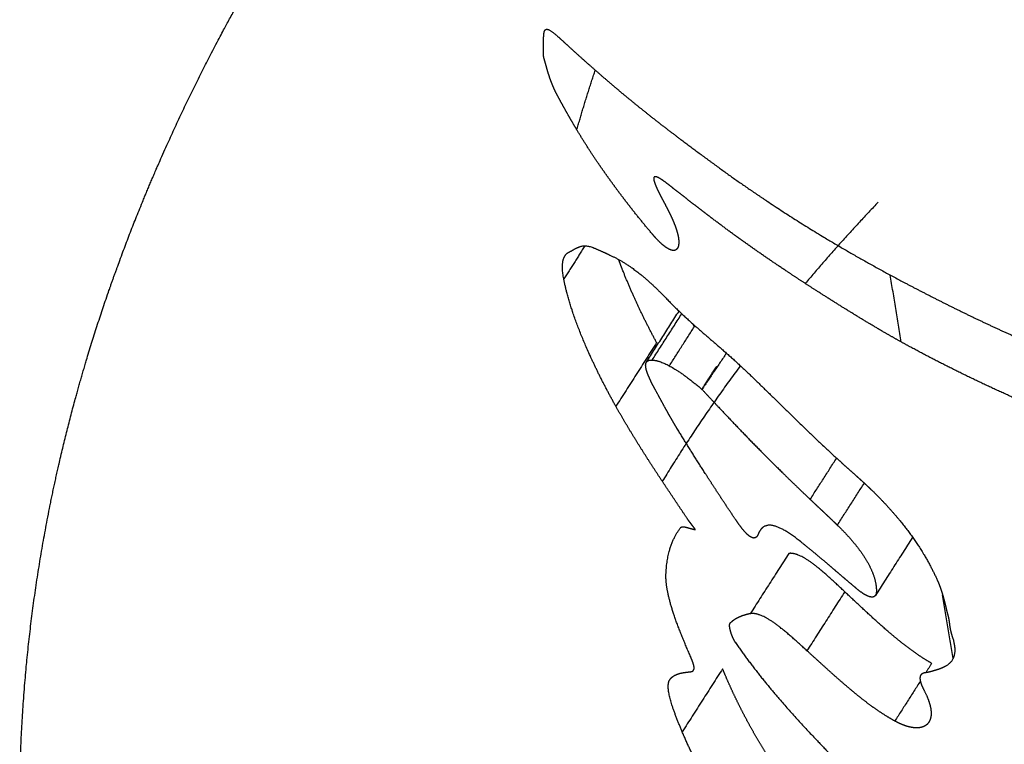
# Model space of a CAD drawing. Header units: millimetres. Extents: x 364 to 1163, y -230 to 1292.
# Tile 11 of 39: x 1050.894 to 1051.338, y -196.241 to -195.915. Entities that reach past the tile are written whole.
import ezdxf

# ---------------------------------------------------------------- set-up
doc = ezdxf.new("R2010")
doc.units = ezdxf.units.MM
doc.layers.add('Make2D$Visible$Curves', color=7, linetype='Continuous', true_color=0x000000)
doc.layers.add('Make2D$Visible$Tangents', color=7, linetype='Continuous', true_color=0x000000)

msp = doc.modelspace()

# ---------------------------------------------------------------- linework, layer by layer
at = {"layer": 'Make2D$Visible$Curves', "color": 18, "lineweight": -3, "true_color": 0x000000}
for points, weights, knots in [([(1050.90287, -196.37647), (1050.89546, -196.33147), (1050.89276, -196.28538), (1050.89664, -196.20105), (1050.90155, -196.16299), (1050.9097, -196.12495), (1050.91187, -196.11487), (1050.91426, -196.10479), (1050.92163, -196.07637), (1050.92714, -196.05807), (1050.93741, -196.02811), (1050.94174, -196.01639), (1050.95282, -195.98851), (1050.95983, -195.97239), (1050.98646, -195.91623), (1051.00902, -195.87699), (1051.03485, -195.83911)], [3727.26542228, 3727.46255208, 3727.66151107, 3728.01857219, 3728.1771807, 3728.3328214, 3728.37409555, 3728.41518769, 3728.53067933, 3728.60458482, 3728.72485394, 3728.77168344, 3728.88275076, 3728.9466098, 3729.16797066, 3729.32060119, 3729.46652587], [0, 0, 0, 0, 0.973718, 0.973718, 1.762852, 1.762852, 1.762852, 1.971992, 1.971992, 2.353587, 2.353587, 2.59999, 2.59999, 2.942908, 2.942908, 3.80468, 3.80468, 3.80468, 3.80468]), ([(1051.13028, -195.92622), (1051.13026, -195.9246), (1051.13023, -195.92297), (1051.13048, -195.92012), (1051.13082, -195.91891), (1051.13305, -195.91928), (1051.13468, -195.92063), (1051.13792, -195.92343), (1051.1396, -195.92499), (1051.1413, -195.92655)], [3721.66254263, 3721.64756168, 3721.63263118, 3721.60151638, 3721.58464694, 3721.55211227, 3721.53864264, 3721.51403755, 3721.50256698, 3721.49120076], [0, 0, 0, 0, 0.0553051, 0.0553051, 0.1106103, 0.1106103, 0.1659154, 0.1659154, 0.2212205, 0.2212205, 0.2212205, 0.2212205]), ([(1051.1306, -195.9327), (1051.13036, -195.93187), (1051.13024, -195.93114), (1051.13018, -195.9305), (1051.13013, -195.92987), (1051.13014, -195.92931), (1051.13016, -195.92878), (1051.1302, -195.92793), (1051.13029, -195.92714), (1051.13028, -195.92622)], [3721.71865988, 3721.71466202, 3721.70975905, 3721.70462425, 3721.69954647, 3721.69417077, 3721.68875141, 3721.68000968, 3721.67106796, 3721.66254263], [0, 0, 0, 0, 0.01984894, 0.01984894, 0.01984894, 0.03935367, 0.03935367, 0.03935367, 0.07079676, 0.07079676, 0.07079676, 0.07079676]), ([(1051.1413, -195.92655), (1051.14909, -195.93371), (1051.15723, -195.94087), (1051.1657, -195.94792), (1051.16994, -195.95146), (1051.17427, -195.95497), (1051.17867, -195.95845), (1051.18307, -195.96193), (1051.18756, -195.96537), (1051.19211, -195.96877)], [3721.49120076, 3721.43910092, 3721.38882765, 3721.34012956, 3721.31571003, 3721.29167719, 3721.26798861, 3721.24428299, 3721.22091784, 3721.19784445], [0, 0, 0, 0, 0.2495542, 0.2495542, 0.2495542, 0.3746646, 0.3746646, 0.3746646, 0.4998646, 0.4998646, 0.4998646, 0.4998646]), ([(1051.13616, -195.9483), (1051.13527, -195.94661), (1051.13452, -195.9449), (1051.1339, -195.9433), (1051.13333, -195.94183), (1051.13286, -195.94042), (1051.13243, -195.93907), (1051.13175, -195.93688), (1051.13119, -195.93481), (1051.1306, -195.9327)], [3721.77465046, 3721.77319915, 3721.7693552, 3721.76442486, 3721.75989173, 3721.75439745, 3721.74854839, 3721.73914636, 3721.72872666, 3721.71865988], [0, 0, 0, 0, 0.0339584, 0.0339584, 0.0339584, 0.0649085, 0.0649085, 0.0649085, 0.1145669, 0.1145669, 0.1145669, 0.1145669]), ([(1051.15432, -195.97865), (1051.15107, -195.97385), (1051.14793, -195.9689), (1051.14492, -195.96388), (1051.14339, -195.96133), (1051.1419, -195.95875), (1051.14044, -195.95615), (1051.13898, -195.95355), (1051.13755, -195.95093), (1051.13616, -195.9483)], [3721.77605603, 3721.78002383, 3721.7818111, 3721.78160846, 3721.7815052, 3721.78088165, 3721.77973351, 3721.77857953, 3721.77689443, 3721.77465046], [0, 0, 0, 0, 0.1020772, 0.1020772, 0.1020772, 0.1540204, 0.1540204, 0.1540204, 0.2062289, 0.2062289, 0.2062289, 0.2062289]), ([(1051.19211, -195.96877), (1051.19969, -195.97442), (1051.20756, -195.98033), (1051.22365, -195.99169), (1051.23189, -195.99725), (1051.25717, -196.01349), (1051.27478, -196.02372), (1051.29307, -196.03335)], [3721.19784445, 3721.15944876, 3721.12427442, 3721.05446875, 3721.02056017, 3720.92141827, 3720.85873586, 3720.79984586], [0, 0, 0, 0, 0.2081698, 0.2081698, 0.4163396, 0.4163396, 0.8326792, 0.8326792, 0.8326792, 0.8326792]), ([(1051.1794, -196.01156), (1051.17504, -196.00642), (1051.17077, -196.00111), (1051.1666, -195.99566), (1051.1645, -195.99291), (1051.16242, -195.99012), (1051.16038, -195.98728), (1051.15833, -195.98445), (1051.15631, -195.98157), (1051.15432, -195.97865)], [3721.72730562, 3721.73795147, 3721.74762865, 3721.75589999, 3721.76006589, 3721.76387627, 3721.76725784, 3721.77064888, 3721.77361129, 3721.77605603], [-0.2471634, -0.2471634, -0.2471634, -0.2471634, -0.1240976, -0.1240976, -0.1240976, -0.0621376, -0.0621376, -0.0621376, 0, 0, 0, 0]), ([(1051.18729, -195.98966), (1051.18577, -195.98846), (1051.18426, -195.98731), (1051.18287, -195.98647), (1051.1824, -195.98618), (1051.18195, -195.98593), (1051.18153, -195.98576), (1051.1811, -195.98558), (1051.18071, -195.98548), (1051.18041, -195.98554), (1051.18022, -195.98558), (1051.18007, -195.98568), (1051.17998, -195.98586), (1051.17989, -195.98604), (1051.17987, -195.98631), (1051.17989, -195.98661), (1051.17992, -195.98703), (1051.18005, -195.98754), (1051.18022, -195.98807), (1051.18055, -195.9891), (1051.18105, -195.99024), (1051.18159, -195.99138), (1051.1822, -195.99268), (1051.18288, -195.994), (1051.18359, -195.99532)], [3721.43612187, 3721.44395311, 3721.45231266, 3721.46202003, 3721.4652985, 3721.46876136, 3721.47245234, 3721.47617326, 3721.48021999, 3721.48441271, 3721.48711801, 3721.48993775, 3721.49264775, 3721.49536414, 3721.49802902, 3721.500446, 3721.50370001, 3721.50660892, 3721.50915463, 3721.51404882, 3721.51786251, 3721.52116194, 3721.52489471, 3721.52800247, 3721.53081506], [0, 0, 0, 0, 0.0426955, 0.0426955, 0.0426955, 0.0570946, 0.0570946, 0.0570946, 0.071712, 0.071712, 0.071712, 0.0811392, 0.0811392, 0.0811392, 0.0905922, 0.0905922, 0.0905922, 0.1033056, 0.1033056, 0.1033056, 0.1277092, 0.1277092, 0.1277092, 0.1551681, 0.1551681, 0.1551681, 0.1551681]), ([(1051.20651, -196.00455), (1051.20487, -196.00331), (1051.20324, -196.00206), (1051.20161, -196.00082), (1051.19918, -195.99895), (1051.19676, -195.99708), (1051.19438, -195.99521), (1051.19199, -195.99335), (1051.18962, -195.99149), (1051.18729, -195.98966)], [3721.34356923, 3721.35099851, 3721.35846762, 3721.36599958, 3721.37730048, 3721.38874388, 3721.40040358, 3721.41206896, 3721.4239527, 3721.43612187], [-0.1746332, -0.1746332, -0.1746332, -0.1746332, -0.1309928, -0.1309928, -0.1309928, -0.0655133, -0.0655133, -0.0655133, 0, 0, 0, 0]), ([(1051.18359, -195.99532), (1051.18461, -195.99722), (1051.18562, -195.99912), (1051.18655, -196.001), (1051.18741, -196.00272), (1051.18821, -196.00444), (1051.1889, -196.00608), (1051.18984, -196.00837), (1051.19057, -196.01057), (1051.19091, -196.01244), (1051.19105, -196.01318), (1051.19113, -196.01387), (1051.19116, -196.01451)], [3721.53081506, 3721.53489119, 3721.53921897, 3721.54423073, 3721.5488349, 3721.55404685, 3721.56015123, 3721.56863188, 3721.57915019, 3721.5912728, 3721.59609815, 3721.60119556, 3721.60646871], [0, 0, 0, 0, 0.0396154, 0.0396154, 0.0396154, 0.0760661, 0.0760661, 0.0760661, 0.1271105, 0.1271105, 0.1271105, 0.1472597, 0.1472597, 0.1472597, 0.1472597]), ([(1051.25209, -196.03618), (1051.24813, -196.03363), (1051.24421, -196.03107), (1051.24033, -196.02849), (1051.2345, -196.02462), (1051.22878, -196.0207), (1051.22314, -196.01672), (1051.2175, -196.01273), (1051.21196, -196.00868), (1051.20651, -196.00455)], [3721.15674098, 3721.17131509, 3721.18619531, 3721.20133275, 3721.22406133, 3721.24737429, 3721.27111612, 3721.29488038, 3721.31908007, 3721.34356923], [-0.3856595, -0.3856595, -0.3856595, -0.3856595, -0.2893528, -0.2893528, -0.2893528, -0.1447444, -0.1447444, -0.1447444, 0, 0, 0, 0]), ([(1051.19116, -196.01451), (1051.1912, -196.01568), (1051.19109, -196.01669), (1051.19076, -196.01744), (1051.19049, -196.01807), (1051.19005, -196.01851), (1051.18945, -196.01868), (1051.18884, -196.01886), (1051.18804, -196.01875), (1051.18712, -196.01834), (1051.18633, -196.01799), (1051.18542, -196.01741), (1051.18449, -196.01667), (1051.1833, -196.01573), (1051.18204, -196.0145), (1051.18081, -196.01316), (1051.18034, -196.01265), (1051.17987, -196.01211), (1051.1794, -196.01156)], [3721.60646871, 3721.61604178, 3721.62630704, 3721.63682282, 3721.64565277, 3721.6548507, 3721.66374163, 3721.67269176, 3721.68158242, 3721.68940513, 3721.69620719, 3721.70238728, 3721.70757747, 3721.71421339, 3721.71944188, 3721.7233382, 3721.72483525, 3721.72615215, 3721.72730562], [0, 0, 0, 0, 0.0367361, 0.0367361, 0.0367361, 0.0676413, 0.0676413, 0.0676413, 0.0988748, 0.0988748, 0.0988748, 0.1259355, 0.1259355, 0.1259355, 0.1605339, 0.1605339, 0.1605339, 0.1737199, 0.1737199, 0.1737199, 0.1737199]), ([(1051.15309, -196.01767), (1051.15753, -196.01967), (1051.16201, -196.02141), (1051.17271, -196.02817), (1051.17889, -196.03339), (1051.18546, -196.04029)], [3722.15515508, 3722.10471393, 3722.05387482, 3721.96382862, 3721.92702526, 3721.90398083], [0, 0, 0, 0, 0.1830886, 0.1830886, 0.3661772, 0.3661772, 0.3661772, 0.3661772]), ([(1051.18119, -196.06028), (1051.17563, -196.04998), (1051.17063, -196.03946), (1051.16573, -196.02722), (1051.16489, -196.02502), (1051.16411, -196.02286)], [3722.81319823, 3722.80923175, 3722.79707268, 3722.76776159, 3722.76181226, 3722.75524918], [-0.4099271, -0.4099271, -0.4099271, -0.4099271, -0.2049635, -0.2049635, -0.1594616, -0.1594616, -0.1594616, -0.1594616]), ([(1051.16283, -196.08899), (1051.15712, -196.07881), (1051.15199, -196.06841), (1051.14385, -196.04873), (1051.14082, -196.03931), (1051.13935, -196.03161)], [3722.66758541, 3722.66266591, 3722.64945208, 3722.6002828, 3722.56318795, 3722.51489549], [0, 0, 0, 0, 0.2041197, 0.2041197, 0.4082393, 0.4082393, 0.4082393, 0.4082393]), ([(1051.29307, -196.03335), (1051.30364, -196.03892), (1051.31447, -196.0444), (1051.32551, -196.04967), (1051.33104, -196.05231), (1051.33663, -196.0549), (1051.34226, -196.05741), (1051.3479, -196.05993), (1051.35359, -196.06238), (1051.35932, -196.06474)], [3720.79984586, 3720.76589642, 3720.7339301, 3720.70328097, 3720.68792006, 3720.67288452, 3720.65808418, 3720.64327417, 3720.62869706, 3720.6142609], [-0.4816599, -0.4816599, -0.4816599, -0.4816599, -0.2411321, -0.2411321, -0.2411321, -0.1206058, -0.1206058, -0.1206058, 0, 0, 0, 0]), ([(1051.29528, -196.06212), (1051.29158, -196.06012), (1051.2879, -196.05805), (1051.28424, -196.05594), (1051.27876, -196.05277), (1051.27333, -196.0495), (1051.26797, -196.04619), (1051.2626, -196.04288), (1051.25731, -196.03952), (1051.25209, -196.03618)], [3721.01285872, 3721.02458222, 3721.03622651, 3721.0478985, 3721.06542018, 3721.08300877, 3721.10102366, 3721.11905131, 3721.13751121, 3721.15674098], [0, 0, 0, 0, 0.084317, 0.084317, 0.084317, 0.2108932, 0.2108932, 0.2108932, 0.337563, 0.337563, 0.337563, 0.337563]), ([(1051.19822, -196.05308), (1051.19803, -196.05273), (1051.19784, -196.05238), (1051.19766, -196.05202), (1051.19765, -196.052), (1051.19764, -196.05197), (1051.19762, -196.05194)], [3722.47808481, 3722.47758124, 3722.4770449, 3722.47647086, 3722.47642704, 3722.47638299, 3722.47633872], [0, 0, 0, 0, 0.007130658, 0.007130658, 0.007130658, 0.007679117, 0.007679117, 0.007679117, 0.007679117]), ([(1051.35881, -196.0924), (1051.35333, -196.09009), (1051.3479, -196.08774), (1051.34251, -196.08533), (1051.33443, -196.08173), (1051.32645, -196.07801), (1051.31858, -196.07415), (1051.31071, -196.07028), (1051.30294, -196.06628), (1051.29528, -196.06212)], [3720.82997434, 3720.84403326, 3720.85845615, 3720.87318489, 3720.89530628, 3720.91812365, 3720.94144531, 3720.96479852, 3720.98866554, 3721.01285872], [-0.4646432, -0.4646432, -0.4646432, -0.4646432, -0.3486583, -0.3486583, -0.3486583, -0.1744476, -0.1744476, -0.1744476, 0, 0, 0, 0]), ([(1051.18034, -196.08103), (1051.1802, -196.08077), (1051.18005, -196.08051), (1051.17991, -196.08025), (1051.17894, -196.07842), (1051.17803, -196.07658), (1051.17735, -196.07486), (1051.17698, -196.07394), (1051.17668, -196.07304), (1051.17649, -196.07226), (1051.17627, -196.07134), (1051.1762, -196.07055), (1051.17629, -196.06996), (1051.17634, -196.0696), (1051.17645, -196.0693), (1051.1766, -196.06907)], [3722.3363174, 3722.33592108, 3722.33550655, 3722.33507181, 3722.33204389, 3722.3280324, 3722.32207739, 3722.31887366, 3722.31502715, 3722.31055117, 3722.30536208, 3722.29914841, 3722.29262445, 3722.2885726, 3722.2843492, 3722.280082], [-0.1510214, -0.1510214, -0.1510214, -0.1510214, -0.1456906, -0.1456906, -0.1456906, -0.1082837, -0.1082837, -0.1082837, -0.088175, -0.088175, -0.088175, -0.0647256, -0.0647256, -0.0647256, -0.0502386, -0.0502386, -0.0502386, -0.0502386]), ([(1051.1766, -196.06907), (1051.17669, -196.06893), (1051.1768, -196.0688), (1051.17691, -196.0687), (1051.17747, -196.06821), (1051.17829, -196.0681), (1051.17919, -196.06814)], [3722.280082, 3722.27754404, 3722.27499057, 3722.27244849, 3722.2601566, 3722.24779791, 3722.23586754], [-0.05023856, -0.05023856, -0.05023856, -0.05023856, -0.0416222, -0.0416222, -0.0416222, 0, 0, 0, 0]), ([(1051.19033, -196.09884), (1051.18942, -196.09736), (1051.18855, -196.09588), (1051.18769, -196.09439), (1051.18684, -196.09291), (1051.18601, -196.09143), (1051.18519, -196.08994), (1051.18355, -196.08698), (1051.18195, -196.08401), (1051.18034, -196.08103)], [3722.36119365, 3722.35990899, 3722.35827713, 3722.35640954, 3722.35454679, 3722.35244869, 3722.35022779, 3722.34578885, 3722.34085708, 3722.3363174], [0, 0, 0, 0, 0.0303731, 0.0303731, 0.0303731, 0.0606607, 0.0606607, 0.0606607, 0.1211921, 0.1211921, 0.1211921, 0.1211921]), ([(1051.20162, -196.08136), (1051.20845, -196.08867), (1051.21425, -196.09485), (1051.22014, -196.10097), (1051.22603, -196.10707), (1051.23202, -196.11312), (1051.23811, -196.11909), (1051.24216, -196.12307), (1051.24626, -196.12701), (1051.2504, -196.13093)], [3722.06404558, 3722.04553684, 3722.03198634, 3722.01891504, 3722.00585591, 3721.99327206, 3721.98119239, 3721.97314646, 3721.96532317, 3721.95773108], [-0.4231436, -0.4231436, -0.4231436, -0.4231436, -0.2579584, -0.2579584, -0.2579584, -0.1031254, -0.1031254, -0.1031254, 0, 0, 0, 0]), ([(1051.19515, -196.1398), (1051.18955, -196.13147), (1051.18393, -196.12316), (1051.17849, -196.11474), (1051.17577, -196.11053), (1051.17309, -196.10629), (1051.17048, -196.10201), (1051.16785, -196.09771), (1051.16529, -196.09337), (1051.16283, -196.08899)], [3722.66308073, 3722.66333471, 3722.66644564, 3722.6685259, 3722.66956559, 3722.67035349, 3722.67037925, 3722.6704051, 3722.66966231, 3722.66758541], [0, 0, 0, 0, 0.1750274, 0.1750274, 0.1750274, 0.262499, 0.262499, 0.262499, 0.350316, 0.350316, 0.350316, 0.350316]), ([(1051.21688, -196.1402), (1051.21459, -196.1368), (1051.21231, -196.13339), (1051.21006, -196.12996), (1051.20781, -196.12654), (1051.20557, -196.1231), (1051.20336, -196.11965), (1051.19894, -196.11276), (1051.19459, -196.10582), (1051.19033, -196.09884)], [3722.39469687, 3722.3920967, 3722.38944097, 3722.38673519, 3722.38402986, 3722.38127439, 3722.37847439, 3722.37287734, 3722.3671017, 3722.36119365], [0, 0, 0, 0, 0.0717891, 0.0717891, 0.0717891, 0.1435663, 0.1435663, 0.1435663, 0.2870504, 0.2870504, 0.2870504, 0.2870504]), ([(1051.2634, -196.11336), (1051.26576, -196.11551), (1051.26815, -196.11762), (1051.27054, -196.11976), (1051.27174, -196.12082), (1051.27294, -196.1219), (1051.27413, -196.12299), (1051.27533, -196.12409), (1051.27652, -196.1252), (1051.2777, -196.12634)], [3721.6901569, 3721.68653995, 3721.68260626, 3721.67916558, 3721.67744446, 3721.67584639, 3721.67447905, 3721.67310824, 3721.67196868, 3721.67117442], [-0.1149753, -0.1149753, -0.1149753, -0.1149753, -0.0575424, -0.0575424, -0.0575424, -0.0288113, -0.0288113, -0.0288113, 0, 0, 0, 0]), ([(1051.2777, -196.12634), (1051.28421, -196.13262), (1051.29036, -196.13952), (1051.30056, -196.15348), (1051.30461, -196.16052), (1051.30762, -196.16721)], [3721.67117442, 3721.66691891, 3721.67258362, 3721.70388611, 3721.72915312, 3721.75965713], [0, 0, 0, 0, 0.1587669, 0.1587669, 0.3175339, 0.3175339, 0.3175339, 0.3175339]), ([(1051.2504, -196.13093), (1051.25192, -196.13237), (1051.25345, -196.13381), (1051.25498, -196.13525), (1051.25651, -196.13669), (1051.25804, -196.13813), (1051.25958, -196.1396), (1051.2606, -196.14057), (1051.26162, -196.14155), (1051.26264, -196.14254)], [3721.95773108, 3721.95491024, 3721.95212257, 3721.94947718, 3721.9468337, 3721.9443314, 3721.94208386, 3721.94058799, 3721.93920473, 3721.93796999], [0, 0, 0, 0, 0.0379296, 0.0379296, 0.0379296, 0.0758347, 0.0758347, 0.0758347, 0.1010629, 0.1010629, 0.1010629, 0.1010629]), ([(1051.1987, -196.14455), (1051.19834, -196.14407), (1051.19798, -196.14359), (1051.19762, -196.14312), (1051.19726, -196.14265), (1051.19689, -196.14217), (1051.19653, -196.1417), (1051.19606, -196.14108), (1051.19559, -196.14045), (1051.19515, -196.1398)], [3722.65845857, 3722.65891345, 3722.65943294, 3722.65998734, 3722.66054166, 3722.66113422, 3722.66167221, 3722.66237412, 3722.66298331, 3722.66308073], [0, 0, 0, 0, 0.01056268, 0.01056268, 0.01056268, 0.02112321, 0.02112321, 0.02112321, 0.03493094, 0.03493094, 0.03493094, 0.03493094]), ([(1051.227, -196.14652), (1051.22671, -196.14725), (1051.22633, -196.14789), (1051.2257, -196.14818), (1051.2254, -196.14832), (1051.22503, -196.14838), (1051.22458, -196.14828), (1051.22424, -196.1482), (1051.22384, -196.14804), (1051.22342, -196.14777), (1051.22293, -196.14747), (1051.2224, -196.14703), (1051.22188, -196.14653), (1051.22136, -196.14603), (1051.22084, -196.14546), (1051.22034, -196.14487), (1051.21911, -196.14341), (1051.21796, -196.1418), (1051.21688, -196.1402)], [3722.33347688, 3722.34293999, 3722.35272982, 3722.36231902, 3722.36693217, 3722.37157652, 3722.37582196, 3722.37904095, 3722.38208713, 3722.38463244, 3722.38753513, 3722.38985787, 3722.39150611, 3722.39313761, 3722.39419317, 3722.39485311, 3722.39648137, 3722.39593207, 3722.39469687], [-0.1236211, -0.1236211, -0.1236211, -0.1236211, -0.0901381, -0.0901381, -0.0901381, -0.0740187, -0.0740187, -0.0740187, -0.061776, -0.061776, -0.061776, -0.0477813, -0.0477813, -0.0477813, -0.0340227, -0.0340227, -0.0340227, 0, 0, 0, 0]), ([(1051.19207, -196.1436), (1051.19237, -196.14323), (1051.19289, -196.14318), (1051.19346, -196.14326), (1051.19427, -196.14336), (1051.19518, -196.14366), (1051.19608, -196.14392), (1051.19697, -196.14418), (1051.19786, -196.14442), (1051.1987, -196.14455)], [3722.7389051, 3722.73148754, 3722.72390326, 3722.71675575, 3722.70678421, 3722.69720164, 3722.68758584, 3722.67797261, 3722.66830628, 3722.65845857], [0, 0, 0, 0, 0.02539984, 0.02539984, 0.02539984, 0.06045808, 0.06045808, 0.06045808, 0.09547771, 0.09547771, 0.09547771, 0.09547771]), ([(1051.24595, -196.14987), (1051.24122, -196.1461), (1051.23661, -196.1432), (1051.22988, -196.14215), (1051.22804, -196.14392), (1051.227, -196.14652)], [3722.16059881, 3722.17678485, 3722.20062812, 3722.26401678, 3722.29955344, 3722.33347688], [-0.2411745, -0.2411745, -0.2411745, -0.2411745, -0.1205873, -0.1205873, 0, 0, 0, 0]), ([(1051.26264, -196.14254), (1051.26616, -196.14593), (1051.26958, -196.14966), (1051.27538, -196.15746), (1051.27766, -196.16151), (1051.27953, -196.16684), (1051.2799, -196.16846), (1051.28025, -196.17147), (1051.28036, -196.17296), (1051.27987, -196.17406), (1051.27982, -196.17415), (1051.27977, -196.17423)], [3721.93796999, 3721.93345774, 3721.9331508, 3721.94560001, 3721.95886682, 3721.98620049, 3721.9962427, 3722.01781797, 3722.02903898, 3722.04238687, 3722.04350282, 3722.0446204], [-0.3507252, -0.3507252, -0.3507252, -0.3507252, -0.2630439, -0.2630439, -0.1753626, -0.1753626, -0.1315219, -0.1315219, -0.0876813, -0.0876813, -0.0837001, -0.0837001, -0.0837001, -0.0837001]), ([(1051.29653, -196.14798), (1051.29652, -196.14798), (1051.29652, -196.14799), (1051.29648, -196.14808), (1051.29643, -196.14816), (1051.29638, -196.14824)], [3722.17292824, 3722.17299649, 3722.17306477, 3722.17421916, 3722.17530963, 3722.17640167], [0.263265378, 0.263265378, 0.263265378, 0.263265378, 0.263509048, 0.263509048, 0.267382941, 0.267382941, 0.267382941, 0.267382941]), ([(1051.27129, -196.17112), (1051.26913, -196.16931), (1051.26697, -196.16748), (1051.26483, -196.16566), (1051.26269, -196.16383), (1051.26056, -196.16201), (1051.25844, -196.1602), (1051.25423, -196.15663), (1051.25005, -196.15312), (1051.24595, -196.14987)], [3722.09468852, 3722.09940273, 3722.10410843, 3722.10896618, 3722.11382178, 3722.11882967, 3722.12414431, 3722.1346876, 3722.14647622, 3722.16059881], [-0.2074909, -0.2074909, -0.2074909, -0.2074909, -0.155424, -0.155424, -0.155424, -0.1033772, -0.1033772, -0.1033772, 0, 0, 0, 0]), ([(1051.26595, -196.17253), (1051.26114, -196.16804), (1051.25639, -196.16354), (1051.24736, -196.15669), (1051.24338, -196.15487), (1051.24076, -196.15529)], [3722.6805961, 3722.69432125, 3722.70881364, 3722.75423246, 3722.78638203, 3722.82240785], [-0.2505196, -0.2505196, -0.2505196, -0.2505196, -0.1252598, -0.1252598, 0, 0, 0, 0]), ([(1051.19656, -196.20192), (1051.19343, -196.19477), (1051.19052, -196.18768), (1051.18636, -196.17466), (1051.18523, -196.16897), (1051.1854, -196.16471)], [3723.20370672, 3723.1830869, 3723.16047347, 3723.1021343, 3723.06647783, 3723.02507178], [0, 0, 0, 0, 0.1506467, 0.1506467, 0.3012935, 0.3012935, 0.3012935, 0.3012935]), ([(1051.30762, -196.16721), (1051.30828, -196.16868), (1051.30883, -196.17012), (1051.30931, -196.17152), (1051.30978, -196.17292), (1051.31017, -196.17428), (1051.31053, -196.17563), (1051.31121, -196.17813), (1051.31175, -196.18057), (1051.31242, -196.18307)], [3721.75965713, 3721.76641036, 3721.77372995, 3721.78133214, 3721.78892204, 3721.79681557, 3721.80482735, 3721.81974452, 3721.83510164, 3721.85004465], [-0.1349444, -0.1349444, -0.1349444, -0.1349444, -0.0999301, -0.0999301, -0.0999301, -0.0650066, -0.0650066, -0.0650066, 0, 0, 0, 0]), ([(1051.27977, -196.17423), (1051.27923, -196.17502), (1051.27808, -196.17518), (1051.27497, -196.17396), (1051.27311, -196.17265), (1051.27129, -196.17112)], [3722.0446204, 3722.05580947, 3722.06716164, 3722.08480753, 3722.09072866, 3722.09468852], [-0.08370009, -0.08370009, -0.08370009, -0.08370009, -0.04384065, -0.04384065, 0, 0, 0, 0]), ([(1051.30515, -196.20481), (1051.30183, -196.20293), (1051.29843, -196.20066), (1051.29504, -196.19814), (1051.29173, -196.19568), (1051.28842, -196.19296), (1051.28514, -196.19014), (1051.27862, -196.1845), (1051.27223, -196.17839), (1051.26595, -196.17253)], [3722.56313666, 3722.57772346, 3722.59049062, 3722.60163935, 3722.61256153, 3722.62203465, 3722.63074749, 3722.64811567, 3722.66260947, 3722.6805961], [-0.3269705, -0.3269705, -0.3269705, -0.3269705, -0.2436938, -0.2436938, -0.2436938, -0.1622562, -0.1622562, -0.1622562, 0, 0, 0, 0]), ([(1051.2234, -196.18243), (1051.22158, -196.1828), (1051.21988, -196.18331), (1051.21833, -196.18402), (1051.21755, -196.18438), (1051.2168, -196.18478), (1051.2161, -196.18525), (1051.2154, -196.18572), (1051.21475, -196.18624), (1051.21415, -196.18684)], [3722.68477547, 3722.70937626, 3722.73423857, 3722.75924555, 3722.77185514, 3722.78451139, 3722.79718589, 3722.80990375, 3722.82265174, 3722.83538712], [-0.1724979, -0.1724979, -0.1724979, -0.1724979, -0.0866718, -0.0866718, -0.0866718, -0.0434119, -0.0434119, -0.0434119, 0, 0, 0, 0]), ([(1051.24894, -196.19913), (1051.24408, -196.19473), (1051.23922, -196.19028), (1051.23019, -196.18371), (1051.22607, -196.18193), (1051.2234, -196.18243)], [3722.54569114, 3722.5589679, 3722.57326657, 3722.61703609, 3722.64907846, 3722.68477547], [0, 0, 0, 0, 0.1244832, 0.1244832, 0.2489664, 0.2489664, 0.2489664, 0.2489664]), ([(1051.31242, -196.18307), (1051.31264, -196.18391), (1051.31279, -196.18471), (1051.31292, -196.1855), (1051.31304, -196.18628), (1051.31313, -196.18705), (1051.31324, -196.18783), (1051.31344, -196.18924), (1051.31369, -196.1907), (1051.31426, -196.19231)], [3721.85004465, 3721.85508411, 3721.86037121, 3721.86572689, 3721.87107381, 3721.87650077, 3721.88188695, 3721.89169376, 3721.90149988, 3721.91003511], [-0.08369854, -0.08369854, -0.08369854, -0.08369854, -0.06179809, -0.06179809, -0.06179809, -0.0399525, -0.0399525, -0.0399525, 0, 0, 0, 0]), ([(1051.21415, -196.18684), (1051.21399, -196.18699), (1051.21393, -196.18728), (1051.21392, -196.18761), (1051.2139, -196.1882), (1051.21402, -196.18895), (1051.21422, -196.18975), (1051.21444, -196.19064), (1051.21476, -196.19163), (1051.21519, -196.19267), (1051.21541, -196.19319), (1051.21565, -196.19373), (1051.21595, -196.19428), (1051.21616, -196.19468), (1051.2164, -196.19508), (1051.21667, -196.19547)], [3722.83538712, 3722.83870484, 3722.84200058, 3722.84505765, 3722.85052074, 3722.85554423, 3722.8600973, 3722.86524963, 3722.86995344, 3722.87373201, 3722.87562396, 3722.87730747, 3722.87848928, 3722.87933511, 3722.87994047, 3722.87997692], [0, 0, 0, 0, 0.01144044, 0.01144044, 0.01144044, 0.03179023, 0.03179023, 0.03179023, 0.05479431, 0.05479431, 0.05479431, 0.06629496, 0.06629496, 0.06629496, 0.0745701, 0.0745701, 0.0745701, 0.0745701]), ([(1051.31426, -196.19231), (1051.31595, -196.19708), (1051.31596, -196.20103), (1051.31261, -196.20598), (1051.30967, -196.2071), (1051.30663, -196.208)], [3721.91003511, 3721.9353924, 3721.96681351, 3722.03204438, 3722.06375258, 3722.09515973], [0, 0, 0, 0, 0.1185494, 0.1185494, 0.2370988, 0.2370988, 0.2370988, 0.2370988]), ([(1051.21667, -196.19547), (1051.22612, -196.209), (1051.23659, -196.22144), (1051.25294, -196.2391), (1051.25854, -196.24476), (1051.26963, -196.25657), (1051.27514, -196.26264), (1051.28083, -196.26846)], [3722.87997692, 3722.88193227, 3722.86773358, 3722.84204744, 3722.83167592, 3722.81956396, 3722.81678339, 3722.81165688], [0, 0, 0, 0, 0.2871235, 0.2871235, 0.4306852, 0.4306852, 0.574247, 0.574247, 0.574247, 0.574247]), ([(1051.19601, -196.20864), (1051.19666, -196.20857), (1051.19733, -196.20848), (1051.19774, -196.208), (1051.19793, -196.20778), (1051.19806, -196.20745), (1051.19808, -196.207), (1051.1981, -196.20655), (1051.198, -196.20595), (1051.19782, -196.2053), (1051.19757, -196.20439), (1051.19717, -196.20336), (1051.19673, -196.20232), (1051.19667, -196.20219), (1051.19662, -196.20205), (1051.19656, -196.20192)], [3723.27268516, 3723.26262755, 3723.25237788, 3723.242231, 3723.23750604, 3723.23274153, 3723.22838143, 3723.22399039, 3723.21993613, 3723.21651193, 3723.21179942, 3723.20804232, 3723.20487952, 3723.20448001, 3723.2040893, 3723.20370672], [0, 0, 0, 0, 0.03439037, 0.03439037, 0.03439037, 0.05044755, 0.05044755, 0.05044755, 0.06665711, 0.06665711, 0.06665711, 0.08888624, 0.08888624, 0.08888624, 0.09167271, 0.09167271, 0.09167271, 0.09167271]), ([(1051.28854, -196.2308), (1051.28526, -196.22901), (1051.28191, -196.22685), (1051.27857, -196.22445), (1051.27524, -196.22205), (1051.27191, -196.21941), (1051.26862, -196.21665), (1051.26528, -196.21385), (1051.26197, -196.21093), (1051.25869, -196.20798), (1051.25541, -196.20502), (1051.25216, -196.20204), (1051.24894, -196.19913)], [3722.43131806, 3722.44534328, 3722.45762689, 3722.46834959, 3722.47904478, 3722.48828671, 3722.4967476, 3722.50533171, 3722.51314642, 3722.52102362, 3722.52890416, 3722.53685479, 3722.54569114], [0, 0, 0, 0, 0.0810419, 0.0810419, 0.0810419, 0.1617411, 0.1617411, 0.1617411, 0.2435318, 0.2435318, 0.2435318, 0.3253516, 0.3253516, 0.3253516, 0.3253516]), ([(1051.23566, -196.25334), (1051.23312, -196.24954), (1051.23065, -196.24566), (1051.22829, -196.24174), (1051.22597, -196.23789), (1051.22375, -196.23398), (1051.22166, -196.23006), (1051.21961, -196.22622), (1051.21768, -196.22235), (1051.21588, -196.21854), (1051.21409, -196.21472), (1051.21243, -196.21093), (1051.21092, -196.20722)], [3723.76501748, 3723.76667668, 3723.76702101, 3723.76581371, 3723.76462861, 3723.76193716, 3723.75761121, 3723.75336145, 3723.74750989, 3723.74008893, 3723.73266885, 3723.72364307, 3723.71320167], [-0.3128329, -0.3128329, -0.3128329, -0.3128329, -0.2328494, -0.2328494, -0.2328494, -0.1543133, -0.1543133, -0.1543133, -0.0771505, -0.0771505, -0.0771505, 0, 0, 0, 0]), ([(1051.1871, -196.21223), (1051.18757, -196.21154), (1051.18814, -196.21099), (1051.18879, -196.21056), (1051.18976, -196.20991), (1051.1909, -196.20951), (1051.19212, -196.20922), (1051.19335, -196.20894), (1051.19466, -196.20878), (1051.19601, -196.20864)], [3723.43756659, 3723.42394188, 3723.41018611, 3723.39647443, 3723.37574045, 3723.35502062, 3723.33447712, 3723.31376864, 3723.2931888, 3723.27268516], [0, 0, 0, 0, 0.0457912, 0.0457912, 0.0457912, 0.1150239, 0.1150239, 0.1150239, 0.1847503, 0.1847503, 0.1847503, 0.1847503]), ([(1051.30245, -196.20902), (1051.30161, -196.20911), (1051.30087, -196.20935), (1051.3004, -196.20987), (1051.30009, -196.21021), (1051.2999, -196.21069), (1051.29986, -196.21127), (1051.29982, -196.21185), (1051.29993, -196.21255), (1051.30015, -196.2133), (1051.30049, -196.2145), (1051.3011, -196.21585), (1051.30181, -196.2172)], [3722.1368491, 3722.14433116, 3722.15236084, 3722.1603936, 3722.16569754, 3722.17110113, 3722.17613341, 3722.18116205, 3722.18592798, 3722.19020603, 3722.19713179, 3722.20302664, 3722.20820593], [0, 0, 0, 0, 0.02912133, 0.02912133, 0.02912133, 0.04833192, 0.04833192, 0.04833192, 0.06749822, 0.06749822, 0.06749822, 0.09850903, 0.09850903, 0.09850903, 0.09850903]), ([(1051.30663, -196.208), (1051.30628, -196.2081), (1051.30595, -196.2082), (1051.30561, -196.2083), (1051.3051, -196.20845), (1051.3046, -196.2086), (1051.30408, -196.20872), (1051.30356, -196.20885), (1051.30302, -196.20896), (1051.30245, -196.20902)], [3722.09515973, 3722.09864107, 3722.10213495, 3722.10563026, 3722.11087179, 3722.11611784, 3722.12133102, 3722.12655205, 3722.13174507, 3722.1368491], [-0.05222484, -0.05222484, -0.05222484, -0.05222484, -0.03917565, -0.03917565, -0.03917565, -0.0196063, -0.0196063, -0.0196063, 0, 0, 0, 0]), ([(1051.19273, -196.23567), (1051.19067, -196.23076), (1051.18871, -196.22585), (1051.1863, -196.21729), (1051.18603, -196.21381), (1051.1871, -196.21223)], [3723.56888358, 3723.55461962, 3723.53912393, 3723.49689493, 3723.46847792, 3723.43756659], [0, 0, 0, 0, 0.1039134, 0.1039134, 0.2078269, 0.2078269, 0.2078269, 0.2078269]), ([(1051.30181, -196.2172), (1051.303, -196.21948), (1051.3039, -196.22172), (1051.3044, -196.22372), (1051.3049, -196.22572), (1051.30501, -196.22753), (1051.30474, -196.229), (1051.30447, -196.23045), (1051.30383, -196.23162), (1051.30289, -196.23243), (1051.30189, -196.23329), (1051.30053, -196.23378), (1051.29893, -196.23387), (1051.29723, -196.23397), (1051.29522, -196.23362), (1051.29305, -196.23285), (1051.29162, -196.23235), (1051.29009, -196.23165), (1051.28854, -196.2308)], [3722.20820593, 3722.21698194, 3722.22778895, 3722.2398842, 3722.25199544, 3722.26571037, 3722.27983653, 3722.29375545, 3722.30842745, 3722.32277119, 3722.337936, 3722.3531243, 3722.36726688, 3722.38226604, 3722.39647902, 3722.40886605, 3722.41710054, 3722.42465456, 3722.43131806], [0, 0, 0, 0, 0.0527152, 0.0527152, 0.0527152, 0.1055254, 0.1055254, 0.1055254, 0.1574945, 0.1574945, 0.1574945, 0.2124362, 0.2124362, 0.2124362, 0.2707316, 0.2707316, 0.2707316, 0.309285, 0.309285, 0.309285, 0.309285])]:
    msp.add_rational_spline(points, weights, degree=3, knots=knots, dxfattribs=at)
for points, weights, degree in [([(1051.14526, -195.96444), (1051.14777, -195.95545), (1051.15054, -195.94649), (1051.15356, -195.93755)], [3727.43631125, 3727.48197814, 3727.52753471, 3727.57293384], 3), ([(1051.28109, -195.99696), (1051.26393, -196.01495), (1051.24818, -196.03365)], [3491.45121476, 3478.29547228, 3468.73371374], 2), ([(1051.1489, -196.01668), (1051.13935, -196.03161)], [3722.59064442, 3722.51489549], 1), ([(1051.14151, -196.01963), (1051.14477, -196.01808), (1051.14741, -196.01514), (1051.15309, -196.01767)], [3722.36215256, 3722.29170452, 3722.21991438, 3722.15515508], 3), ([(1051.13935, -196.03161), (1051.13805, -196.02481), (1051.13898, -196.02083), (1051.14151, -196.01963)], [3722.51489549, 3722.47218391, 3722.41694139, 3722.36215256], 3), ([(1051.29141, -196.06), (1051.28647, -196.02983)], [3369.75405264, 3369.56953108], 1), ([(1051.18546, -196.04029), (1051.19682, -196.05219), (1051.20836, -196.0607), (1051.2206, -196.07227)], [3721.90398083, 3721.86383106, 3721.80205919, 3721.76842599], 3), ([(1051.1766, -196.06906), (1051.19129, -196.04611)], [3722.28009078, 3722.39652324], 1), ([(1051.17919, -196.06814), (1051.19253, -196.04729)], [3722.23586754, 3722.34163312], 1), ([(1051.18692, -196.07074), (1051.19822, -196.05308)], [3722.38850994, 3722.47808481], 1), ([(1051.18119, -196.06028), (1051.16283, -196.08899)], [3722.81319823, 3722.66758541], 1), ([(1051.21264, -196.06503), (1051.20162, -196.08136)], [3722.14717656, 3722.06404558], 1), ([(1051.1766, -196.06907), (1051.1766, -196.06907)], [3722.28008171, 3722.28008272], 1), ([(1051.17919, -196.06814), (1051.18452, -196.06837), (1051.19267, -196.07371), (1051.20162, -196.08136)], [3722.23586754, 3722.16469248, 3722.10555964, 3722.06404558], 3), ([(1051.21891, -196.07069), (1051.19998, -196.09626), (1051.18376, -196.12279)], [3453.58069711, 3445.60819372, 3443.81507381], 2), ([(1051.20155, -196.0813), (1051.20805, -196.07113)], [3722.45018229, 3722.50173115], 1), ([(1051.20827, -196.07151), (1051.2082, -196.07138), (1051.20812, -196.07126), (1051.20805, -196.07113)], [3722.5020154, 3722.50192068, 3722.50182594, 3722.50173115], 3), ([(1051.2206, -196.07227), (1051.23449, -196.08543), (1051.24863, -196.09995), (1051.2634, -196.11336)], [3721.76842599, 3721.73049634, 3721.71290859, 3721.6901569], 3), ([(1051.1854, -196.16471), (1051.18576, -196.15536), (1051.18818, -196.14856), (1051.19207, -196.1436)], [3723.02507178, 3722.93411209, 3722.83677842, 3722.7389051], 3), ([(1051.29638, -196.14824), (1051.27977, -196.17423)], [3722.17640357, 3722.04462242], 1), ([(1051.24076, -196.15529), (1051.2234, -196.18243)], [3722.82240785, 3722.68477547], 1), ([(1051.31477, -196.20266), (1051.31007, -196.17397)], [3370.62689507, 3370.45130446], 1), ([(1051.21092, -196.20722), (1051.19273, -196.23567)], [3723.71320167, 3723.56888358], 1), ([(1051.30515, -196.20481), (1051.30246, -196.20902)], [3722.56313666, 3722.54176191], 1), ([(1051.30003, -196.21283), (1051.28854, -196.2308)], [3722.52245179, 3722.43131806], 1), ([(1051.2179, -196.28112), (1051.20772, -196.26647), (1051.19897, -196.25055), (1051.19273, -196.23567)], [3723.62408872, 3723.62927974, 3723.61208036, 3723.56888358], 3)]:
    msp.add_rational_spline(points, weights, degree=degree, dxfattribs=at)
at = {"layer": 'Make2D$Visible$Tangents', "color": 18, "lineweight": -3, "true_color": 0x000000}
for points, weights in [([(1051.2504, -196.13093), (1051.26228, -196.11234)], [3721.95773108, 3722.05199375]), ([(1051.26264, -196.14254), (1051.27476, -196.12358)], [3721.93796999, 3722.03413979]), ([(1051.26595, -196.17253), (1051.24894, -196.19913)], [3722.6805961, 3722.54569114])]:
    msp.add_rational_spline(points, weights, degree=1, dxfattribs=at)

doc.saveas('drawing.dxf')
